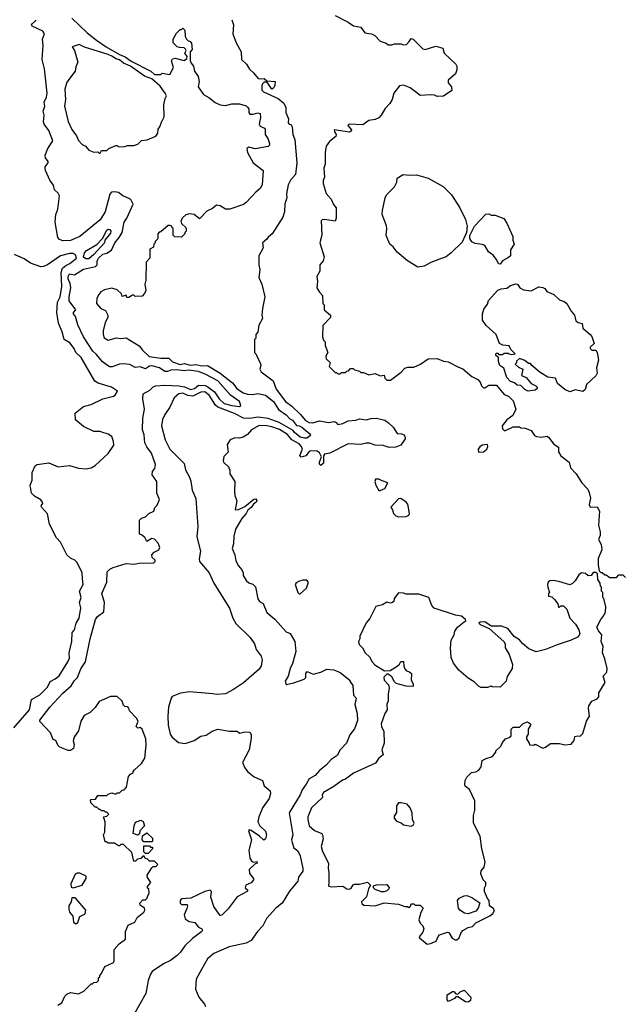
# Model space of a CAD drawing. Extents: x 1793424 to 1900092, y 321114 to 470632.
# Tile 54 of 256: x 1842990 to 1847676, y 374601 to 382235. Entities that reach past the tile are written whole.
import ezdxf

# ---------------------------------------------------------------- set-up
doc = ezdxf.new("R2010")
doc.units = 0

msp = doc.modelspace()

# ---------------------------------------------------------------- linework, layer by layer
at = {"layer": '0CON05XD'}
for points in [[(1843395, 382247.5), (1843514.3, 382134.3), (1843586.1, 382076.1), (1843660, 382025), (1843764.3, 381964.3), (1843807.8, 381947.8), (1843854.3, 381914.3), (1844006.2, 381836.2), (1844035, 381808.8), (1844085, 381810), (1844095, 381820), (1844155, 381810), (1844182.5, 381865), (1844167.5, 381915), (1844175, 381932.5), (1844195, 381936.2), (1844265, 381919.4), (1844286.7, 381933.3), (1844289.2, 381949.2), (1844270, 381975), (1844280, 381995), (1844276.4, 382006.4), (1844265, 382017.5), (1844228.3, 382018.3), (1844210, 382025), (1844180, 382055), (1844180, 382085), (1844205, 382130), (1844235, 382160), (1844245, 382160), (1844255, 382170), (1844270, 382155), (1844272.5, 382105), (1844283, 382083), (1844295, 382070), (1844308.3, 382068.3), (1844321.7, 382051.7), (1844327.5, 382005), (1844312.5, 381985), (1844311.3, 381918.7), (1844318.3, 381898.3), (1844338, 381875), (1844343.8, 381835), (1844372.5, 381795), (1844380, 381755), (1844374.1, 381714.1), (1844414.2, 381654.2), (1844455, 381632), (1844505, 381592), (1844545, 381573.8), (1844585, 381570), (1844635, 381583.8), (1844695, 381583.3), (1844745, 381566.2), (1844755, 381556.7), (1844765, 381542.5), (1844766, 381515), (1844775, 381502), (1844798.6, 381501.4), (1844835, 381512.5), (1844855, 381507.5), (1844857, 381477), (1844845.6, 381425), (1844855, 381410.6), (1844886.7, 381395), (1844894, 381385), (1844893.6, 381343.6), (1844913.6, 381313.6), (1844926.7, 381275), (1844927, 381263), (1844915, 381252.5), (1844815, 381233.3), (1844765, 381246.7), (1844750, 381235), (1844756.7, 381205), (1844800.8, 381125), (1844877.1, 381065), (1844868.6, 380955), (1844855, 380926), (1844821.1, 380898.9), (1844745, 380816.7), (1844725, 380803.3), (1844620, 380765)], [(1845435, 382267.5), (1845537, 382217), (1845576.4, 382186.4), (1845635, 382176.2), (1845665, 382133.3), (1845716.4, 382126.4), (1845743.6, 382113.6), (1845785, 382067.5), (1845831.7, 382051.7), (1845845, 382040), (1845875, 382040), (1845895, 382047.5), (1845945, 382047.5), (1845965, 382040), (1845987, 382043), (1846010, 382065), (1846025, 382090), (1846040, 382085), (1846115, 382010), (1846133, 382003), (1846215, 382030), (1846270, 382015), (1846280, 381975), (1846369.3, 381889.3), (1846377.5, 381875), (1846377.5, 381845), (1846367.5, 381815), (1846310, 381765), (1846310, 381745), (1846337.5, 381715), (1846340, 381685), (1846275, 381642.5), (1846225, 381640), (1846205, 381650), (1846175, 381652.5), (1846095, 381646.7), (1846056.7, 381676.7), (1846016.1, 381706.1), (1845965, 381727.5), (1845935, 381722.5), (1845890, 381665), (1845876.7, 381615), (1845860, 381585), (1845823.9, 381546.1), (1845792.5, 381495), (1845772.5, 381475), (1845745, 381460), (1845695, 381453.3), (1845649.3, 381420.7), (1845542.5, 381425), (1845534.2, 381415), (1845561.7, 381381.7), (1845558.8, 381371.2), (1845546.5, 381363.5), (1845428.3, 381381.7), (1845430, 381365), (1845443.3, 381345), (1845441.7, 381328.3), (1845390.5, 381289.5), (1845366.4, 381253.6), (1845356.7, 381205), (1845356.7, 381115), (1845347, 381083), (1845353.3, 381015), (1845341.7, 380988.3), (1845342, 380965), (1845365, 380886.7), (1845405, 380843.3), (1845422.3, 380802.3), (1845442.5, 380775), (1845442.5, 380695), (1845435, 380672.5), (1845355, 380686.2), (1845335, 380682.5), (1845327.5, 380675), (1845332.5, 380565), (1845317.5, 380505), (1845350, 380395), (1845342.5, 380365), (1845317.5, 380335), (1845317.5, 380285), (1845293, 380243), (1845297.5, 380205), (1845293.3, 380155), (1845315, 380122.5), (1845337, 380097), (1845340, 380035), (1845350, 380025), (1845350, 379985), (1845400, 379945), (1845400, 379925), (1845340, 379865), (1845337.5, 379775), (1845345, 379750), (1845357, 379737), (1845358.3, 379708.3), (1845377.5, 379655), (1845363.8, 379625), (1845366.7, 379605), (1845397, 379577), (1845390, 379545), (1845435, 379500), (1845445, 379500), (1845455, 379490), (1845475, 379490), (1845485, 379500), (1845515, 379500), (1845525, 379510), (1845538.3, 379511.7), (1845555, 379530), (1845575, 379530), (1845585, 379520), (1845625, 379510), (1845635, 379500), (1845655, 379500), (1845695, 379482.5), (1845745, 379492.5), (1845785, 379472.5), (1845815, 379480), (1845820, 379455), (1845835, 379440), (1845865, 379440), (1845947.7, 379502.3), (1845975.9, 379534.1), (1845999.5, 379540.5), (1846045, 379540), (1846095.5, 379564.5), (1846155, 379606), (1846225, 379608.8), (1846275, 379586.7), (1846311.7, 379581.7), (1846390.5, 379540.5), (1846425, 379528.8), (1846495, 379467.5), (1846540, 379445), (1846560, 379425), (1846570, 379395), (1846585, 379380), (1846595, 379380), (1846625, 379400), (1846685, 379400), (1846745, 379330), (1846780, 379315), (1846815, 379280), (1846836.7, 379215), (1846812.5, 379165), (1846767, 379133), (1846730, 379085), (1846731.7, 379061.7), (1846745, 379050), (1846755, 379050), (1846815, 379077.5), (1846865, 379077.5), (1846875, 379070), (1846907, 379067), (1846955, 379050), (1846980.7, 379010.7), (1846995, 379002.5), (1847035, 378997.5), (1847077, 379007), (1847089.3, 378999.3), (1847130, 378945), (1847165, 378920), (1847167.5, 378885), (1847183.6, 378853.6), (1847250, 378805), (1847259.3, 378759.3), (1847302.5, 378715), (1847347.5, 378645), (1847392.5, 378595), (1847405, 378570), (1847413.3, 378525), (1847403.3, 378475), (1847412.5, 378455), (1847465, 378456.7), (1847483.3, 378425), (1847477.5, 378315), (1847490, 378265), (1847490, 378235), (1847477.5, 378205), (1847497, 378167), (1847502.5, 378125), (1847473, 378057), (1847472.5, 378005), (1847481.7, 377961.7), (1847495, 377950), (1847505, 377950), (1847525, 377930), (1847535, 377930), (1847565, 377910), (1847615, 377910), (1847635, 377930), (1847665, 377930), (1847685, 377910)], [(1843625, 374840), (1843650, 374895), (1843717.5, 374925), (1843722.5, 374935), (1843723.6, 375026.4), (1843760.7, 375069.3), (1843810, 375105), (1843810, 375165), (1843830, 375215), (1843883, 375237), (1843900, 375275), (1843952.5, 375315), (1843959.3, 375330.7), (1843957.5, 375345), (1843925, 375370), (1843922.5, 375385), (1843945, 375410), (1843965, 375410), (1843975, 375420), (1843992.5, 375465), (1843990, 375495), (1843981.7, 375501.7), (1843980, 375515), (1844007.5, 375545), (1843980, 375585), (1843978.3, 375601.7), (1844015, 375660), (1844025, 375670), (1844045, 375670), (1844060, 375685), (1844035, 375710), (1843995, 375710), (1843978.3, 375728.3), (1843961.7, 375731.7), (1843955, 375750), (1843945, 375750), (1843928.3, 375731.7), (1843903, 375727), (1843888.3, 375711.7), (1843875, 375710), (1843858.3, 375778.3), (1843795, 375840), (1843775, 375840), (1843765, 375830), (1843755, 375830), (1843725, 375850), (1843675, 375850), (1843665, 375860), (1843651.7, 375861.7), (1843640, 375915), (1843650, 375935), (1843652.5, 376015), (1843640, 376055), (1843665, 376060), (1843680, 376075), (1843665, 376090), (1843655, 376090), (1843645, 376100), (1843625, 376100), (1843615, 376110), (1843605, 376110), (1843588.3, 376128.3), (1843575, 376130), (1843541.7, 376161.7), (1843540, 376185), (1843545, 376190), (1843578.3, 376191.7), (1843595, 376220), (1843665, 376220), (1843675, 376230), (1843705, 376240), (1843735, 376230), (1843745, 376240), (1843765, 376240), (1843785, 376260), (1843800, 376265), (1843817.5, 376285), (1843833, 376367), (1843850, 376385), (1843870, 376395), (1843870, 376405), (1843880.7, 376419.3), (1843935, 376467.5), (1843960.7, 376509.3), (1843970.7, 376610.7), (1843968.3, 376658.3), (1843940, 376735), (1843925, 376747.5), (1843905, 376742.5), (1843892.5, 376755), (1843907.5, 376795), (1843895, 376820), (1843840, 376875), (1843837, 376897), (1843828.3, 376908.3), (1843805, 376910), (1843795, 376920), (1843785, 376950), (1843745, 376987.5), (1843693, 376987), (1843605, 376947.5), (1843575, 376902.5), (1843535.8, 376864.2), (1843490.5, 376839.5), (1843463.3, 376795), (1843445, 376720), (1843415, 376677.5), (1843406.2, 376655), (1843403.9, 376643.9), (1843412.5, 376615), (1843407, 376583), (1843385, 376567.5), (1843365, 376567.5), (1843300, 376595), (1843285, 376610), (1843270, 376645), (1843250, 376655), (1843230, 376705), (1843145, 376792.5), (1843146.7, 376805), (1843225, 376905.8), (1843325, 377014.2), (1843389.7, 377070.3), (1843415, 377112.5), (1843437.5, 377135), (1843465, 377202.5), (1843500, 377255), (1843537.5, 377435), (1843578, 377585), (1843593, 377607), (1843642, 377645), (1843646.2, 377715), (1843626.2, 377785), (1843666.7, 377875), (1843667.5, 377955), (1843687.5, 377975), (1843715, 377988.8), (1843815, 378018.8), (1843873.9, 378013.9), (1843915, 378022), (1844030, 378025), (1844040, 378035), (1844040, 378045), (1844017.5, 378065), (1844013.3, 378085), (1844032.7, 378107.3), (1844067.5, 378125), (1844076.4, 378143.6), (1844062.5, 378175), (1844035, 378207.5), (1844015, 378212.5), (1843975, 378190), (1843959.3, 378219.3), (1843935, 378240), (1843920, 378245), (1843920, 378355), (1843935, 378370), (1843965, 378380), (1843990, 378405), (1844030, 378425), (1844038.3, 378451.7), (1844055, 378470), (1844073.3, 378515), (1844052.5, 378565), (1844052.5, 378655), (1844017.5, 378705), (1844018.3, 378731.7), (1844036.7, 378755), (1844043.3, 378785), (1844011.2, 378875), (1843975, 378922.5), (1843960, 378955), (1843956, 379015), (1843942.9, 379055), (1843944.2, 379145.8), (1843958, 379215), (1843943.8, 379295), (1843946.7, 379335), (1843997.6, 379362.4), (1844025, 379389.4), (1844044.6, 379395.4), (1844115, 379401.8), (1844224.8, 379395.3), (1844267.4, 379387.4), (1844315, 379368.2), (1844344.3, 379375.7), (1844375, 379401.2), (1844427.6, 379397.6), (1844448.7, 379388.7), (1844499.7, 379349.7), (1844536.9, 379295), (1844575, 379259.1), (1844635, 379242.7), (1844695, 379236), (1844705, 379242.5), (1844694.2, 379275), (1844625, 379323.1), (1844525, 379435.4), (1844432, 379485), (1844375, 379507.5), (1844295, 379516.7), (1844266.5, 379513.5), (1844205, 379521.4), (1844162, 379518), (1844135, 379507.1), (1844115, 379506.5), (1844075, 379536.1), (1844015, 379551.8), (1843995, 379548.8), (1843965, 379526.7), (1843925, 379542.7), (1843885, 379539), (1843845, 379560.4), (1843795, 379566), (1843765, 379563.1), (1843707.6, 379542.4), (1843685, 379543.3), (1843631.4, 379581.4), (1843585, 379639.4), (1843556.7, 379665), (1843483.5, 379775), (1843439.5, 379869.5), (1843423, 379933), (1843406.2, 379955), (1843406.2, 379965), (1843426.5, 379985), (1843374.6, 380055), (1843373.8, 380085), (1843386.5, 380155), (1843380.5, 380190.5), (1843364.8, 380224.8), (1843365.5, 380245), (1843375, 380264), (1843415, 380257.5), (1843485, 380300.4), (1843578.1, 380321.9), (1843590, 380335), (1843590.8, 380365), (1843599.7, 380385), (1843635, 380417.5), (1843666.7, 380425), (1843701.9, 380448.1), (1843728.2, 380505), (1843761.8, 380545), (1843784.6, 380585), (1843799.2, 380665), (1843820.4, 380695), (1843868.8, 380805), (1843855, 380835.6), (1843845, 380846.7), (1843790.2, 380870.2), (1843755, 380893.9), (1843725, 380901.1), (1843701.4, 380898.6), (1843687.7, 380882.3), (1843651.5, 380745), (1843615, 380681.9), (1843456, 380555), (1843385, 380521.9), (1843325, 380519.2), (1843299.5, 380529.5), (1843286.7, 380545), (1843266, 380665), (1843271.2, 380725), (1843285.8, 380765), (1843299.3, 380869.3), (1843289.3, 380889.3), (1843260, 380915), (1843251.7, 380951.7), (1843225, 380990), (1843190, 381065), (1843187.5, 381085), (1843187.5, 381095), (1843210, 381125), (1843210, 381135), (1843190, 381165), (1843187.1, 381185), (1843208.1, 381235), (1843247.1, 381295), (1843215.7, 381375), (1843180, 381425), (1843175.8, 381444.2), (1843180.6, 381495), (1843173.1, 381525), (1843184.3, 381565), (1843180, 381595), (1843197.5, 381635), (1843201.9, 381665), (1843183.1, 381855), (1843163.8, 381925), (1843172.9, 382035), (1843166, 382085), (1843182, 382125), (1843168.8, 382145), (1843086.7, 382185), (1843082.5, 382195), (1843086.4, 382203.6), (1843112.5, 382225), (1843116.2, 382235)], [(1844633.3, 382235), (1844646.7, 382195), (1844642.5, 382125), (1844667.5, 382055), (1844707.5, 381985), (1844710, 381925), (1844749.3, 381889.3), (1844770.7, 381850.7), (1844803, 381823), (1844835, 381782.5), (1844845, 381777.5), (1844885, 381780), (1844905, 381760), (1844970, 381755), (1844967.5, 381725), (1844957.5, 381705), (1844945, 381697.5), (1844913.8, 381743.8), (1844901.7, 381751.7), (1844885, 381750), (1844872.3, 381737.7), (1844867.3, 381722.7), (1844867.6, 381687.6), (1844880.8, 381675), (1844993.2, 381623.2), (1845038.6, 381588.6), (1845053.3, 381555), (1845053.3, 381515), (1845074.2, 381465), (1845071.2, 381435), (1845075, 381427.5), (1845095, 381420), (1845102.5, 381405), (1845107.5, 381345), (1845123.6, 381306.4), (1845139.2, 381125), (1845126.7, 381035), (1845089.3, 380990.7), (1845071.2, 380955), (1845058.8, 380885), (1845060, 380855), (1845046.4, 380806.4), (1845043.3, 380745), (1845030, 380705), (1844947.5, 380575), (1844915, 380550), (1844906.4, 380533.6), (1844873.3, 380505), (1844877.5, 380465), (1844843, 380403), (1844842.5, 380335), (1844852.5, 380295), (1844843, 380237), (1844867.5, 380185), (1844890, 380085), (1844872.5, 379995), (1844867.5, 379945), (1844871.7, 379918.3), (1844843, 379867), (1844837, 379813), (1844820, 379795), (1844820, 379765), (1844810, 379755), (1844810, 379655), (1844820, 379645), (1844857, 379567), (1844860, 379555), (1844852.5, 379525), (1844862.5, 379505), (1844953.9, 379433.9), (1844979.1, 379369.1), (1845051.4, 379275), (1845099.1, 379239.2), (1845165, 379176.2), (1845205, 379127.3), (1845235, 379111.3), (1845261.3, 379108.7), (1845315, 379123.6), (1845385, 379110.6), (1845428.8, 379118.8), (1845443, 379113), (1845456.7, 379096.7), (1845495, 379104), (1845535, 379124.2), (1845595, 379128.7), (1845625, 379140.9), (1845675, 379131.8), (1845715, 379143.9), (1845754.5, 379145.5), (1845819.2, 379129.2), (1845849.6, 379109.6), (1845885.4, 379075.4), (1845915, 379026.2), (1845950, 379025), (1845970, 379015), (1845978.8, 378995), (1845976.7, 378985), (1845943.9, 378936.1), (1845905, 378921.2), (1845855, 378916.7), (1845807, 378933), (1845745, 378936), (1845701.9, 378951.9), (1845675, 378952.5), (1845635, 378941.8), (1845537, 378947), (1845395, 378873.6), (1845352.5, 378865), (1845346.1, 378853.9), (1845345, 378797.5), (1845325, 378777.5), (1845315, 378790), (1845313.8, 378805), (1845330, 378845), (1845315, 378876.7), (1845295, 378888.8), (1845245, 378892.5), (1845233.4, 378886.6), (1845207.3, 378852.7), (1845173, 378843), (1845162.5, 378855), (1845181.4, 378905), (1845174.4, 378925), (1845156.4, 378946.3), (1845098.2, 378978.2), (1845065, 379020), (1845005, 379056.7), (1844945, 379079.5), (1844906.7, 379086.7), (1844845, 379088), (1844787.5, 379055), (1844755, 379017.5), (1844721.7, 378998.3), (1844695, 378990), (1844658.3, 378991.7), (1844621.7, 378978.3), (1844598.3, 378941.7), (1844607, 378883), (1844573, 378847), (1844567.5, 378815), (1844570, 378805), (1844610, 378765), (1844610, 378755), (1844620, 378745), (1844620, 378715), (1844657.5, 378655), (1844653.8, 378573.8), (1844657.5, 378545), (1844673.3, 378505), (1844660, 378435), (1844685, 378436.7), (1844735, 378460.8), (1844805, 378517.5), (1844820, 378520), (1844828.1, 378508.1), (1844824, 378495), (1844801.2, 378478.8), (1844785, 378452.9), (1844757.8, 378432.2), (1844745.5, 378405), (1844712.4, 378367.6), (1844662, 378285), (1844649.3, 378230.7), (1844648.3, 378171.7), (1844637.5, 378135), (1844656.7, 378085), (1844665, 378040), (1844685, 378000), (1844710.7, 377970.7), (1844722.5, 377945), (1844722.5, 377925), (1844745, 377887.5), (1844765, 377867.5), (1844798.3, 377858.3), (1844818.3, 377838.3), (1844836.7, 377745), (1844850, 377725), (1844877.3, 377707.3), (1844905, 377637.5), (1844967.7, 377587.7), (1844990.5, 377560.5), (1845055, 377487.5), (1845085.5, 377475.5), (1845122.5, 377415), (1845130, 377335), (1845105.8, 377244.2), (1845086.7, 377205), (1845070, 377145), (1845047.5, 377105), (1845055, 377080), (1845115, 377092.5), (1845195, 377122.5), (1845207.5, 377135), (1845207.5, 377165), (1845218.3, 377181.7), (1845265, 377161.2), (1845323.9, 377176.1), (1845371.7, 377198.3), (1845425, 377193.3), (1845475, 377172.5), (1845550, 377115), (1845550, 377105), (1845571.7, 377071.7), (1845578.3, 376998.3), (1845597.5, 376975), (1845587.5, 376925), (1845606.1, 376856.1), (1845608.3, 376801.7), (1845583.9, 376736.1), (1845549.3, 376690.7), (1845522.5, 376625), (1845475, 376573.3), (1845449.5, 376530.5), (1845405, 376500), (1845365, 376453.8), (1845315, 376413.3), (1845280, 376375), (1845235, 376349.2), (1845211.4, 376308.6)], [(1843615, 381200), (1843625, 381220), (1843665, 381220), (1843680, 381235), (1843735, 381260), (1843745, 381260), (1843755, 381250), (1843805, 381252.5), (1843825, 381260), (1843875, 381260), (1843905, 381270), (1843935, 381297.5), (1843977, 381303), (1844045, 381332.5), (1844060, 381355), (1844062.5, 381385), (1844077.5, 381405), (1844088.3, 381441.7), (1844109.3, 381480.7), (1844107.5, 381575), (1844117.5, 381625), (1844127.5, 381645), (1844117.5, 381665), (1844078.7, 381718.7), (1844015.6, 381775.6), (1843957.9, 381797.9), (1843850, 381875), (1843795, 381897.5), (1843765, 381924), (1843735, 381932.5), (1843710.6, 381950.6), (1843675.5, 381965.5), (1843492.1, 382022.1), (1843452.1, 382042.1), (1843397.5, 382025), (1843416.2, 381995), (1843440, 381905), (1843425, 381870), (1843420, 381835), (1843355, 381750), (1843340.8, 381695), (1843345.8, 381615), (1843336.2, 381565), (1843365.9, 381445.9), (1843393.2, 381383.2), (1843430, 381335), (1843445, 381297.5), (1843475, 381267.5), (1843500, 381255), (1843525, 381222.5), (1843565, 381206.7), (1843595, 381210), (1843605, 381200), (1843615, 381200)], [(1846075, 380316.7), (1845995, 380366.2), (1845915, 380432.5), (1845884.4, 380474.4), (1845858.8, 380495), (1845830.7, 380560.7), (1845836.7, 380615), (1845833, 380637), (1845800, 380725), (1845801.2, 380755), (1845823.3, 380855), (1845834.1, 380875.9), (1845895, 380938.8), (1845912.5, 380975), (1845916.7, 381005), (1845962.5, 381035), (1846015, 381029.2), (1846065, 381032), (1846155, 381007.1), (1846271.7, 380941.7), (1846337.3, 380877.3), (1846402.5, 380775), (1846445.8, 380685.8), (1846457.5, 380635), (1846452.5, 380585), (1846420.7, 380509.3), (1846335, 380426.2), (1846295, 380396.2), (1846242.9, 380377.1), (1846176.4, 380353.6), (1846125, 380323.3), (1846075, 380316.7)], [(1844620, 380765), (1844585, 380766.2), (1844545, 380791.4), (1844515, 380795.6), (1844485, 380771.4), (1844440, 380750), (1844385, 380691.4), (1844343.4, 380723.4), (1844305, 380730.6), (1844278.9, 380721.1), (1844251.4, 380698.6), (1844240, 380675), (1844244.1, 380654.1), (1844276.7, 380625), (1844280, 380615), (1844280, 380595), (1844270, 380585), (1844270, 380575), (1844245, 380550), (1844191.7, 380551.7), (1844180, 380565), (1844180, 380615), (1844171.7, 380621.7), (1844170, 380635), (1844155, 380640), (1844141.7, 380638.3), (1844085, 380590), (1844071.7, 380588.3), (1844060, 380575), (1844060, 380535), (1844040, 380515), (1844040, 380505), (1844030, 380495), (1844028.3, 380471.7), (1844000, 380455), (1844000, 380385), (1843970, 380355), (1843967.5, 380215), (1843960, 380185), (1843967.5, 380135), (1843958.3, 380111.7), (1843938.3, 380091.7), (1843885, 380090), (1843875, 380100), (1843865, 380100), (1843835, 380080), (1843821.7, 380081.7), (1843815, 380100), (1843785, 380090), (1843778.3, 380108.3), (1843745, 380140), (1843705, 380152.5), (1843648.3, 380141.7), (1843620, 380125), (1843602.5, 380105), (1843587.5, 380075), (1843586.7, 380035), (1843620, 379995), (1843655, 379980), (1843672.5, 379945), (1843672.5, 379925), (1843653.6, 379886.4), (1843637, 379823), (1843636.7, 379795), (1843645, 379767.5), (1843675, 379750), (1843739.3, 379769.3), (1843775, 379763.3), (1843815, 379767.5), (1843916.1, 379706.1), (1843942, 379672), (1843992.5, 379622.5), (1844085, 379609.6), (1844145, 379609.6), (1844175, 379581.1), (1844235, 379561.2), (1844265, 379569.1), (1844315, 379557.2), (1844355, 379561), (1844405, 379550.4), (1844445.7, 379554.3), (1844545, 379494.6), (1844639, 379419), (1844674.2, 379374.2), (1844721.4, 379341.4), (1844755, 379330.7), (1844795, 379327.8), (1844835, 379336.9), (1844895, 379322.5), (1844957.1, 379275), (1844995, 379213.8), (1845055, 379172), (1845085, 379140), (1845105, 379130.6), (1845135, 379088.6), (1845155, 379086.5), (1845178, 379075), (1845240, 379025), (1845243.3, 379015), (1845236.7, 379005), (1845215, 378991.2), (1845198.7, 378991.3), (1845165, 378998.9), (1845120.7, 379035), (1845109.2, 379049.2), (1845002, 379112), (1844915, 379143.9), (1844835, 379152.6), (1844775, 379142.4), (1844725, 379145.9), (1844655, 379180.6), (1844525, 379229.5), (1844506.7, 379245), (1844459.6, 379325), (1844425, 379349.6), (1844395, 379347.6), (1844332.9, 379317.1), (1844292.4, 379322.4), (1844255, 379338.2), (1844223.8, 379335), (1844186.8, 379303.2), (1844155, 379230), (1844116.2, 379175), (1844095.9, 379134.1), (1844088, 379085), (1844117, 378977), (1844154.2, 378905), (1844266, 378795), (1844274.3, 378744.3), (1844305, 378687.5), (1844315.9, 378655.9), (1844325.9, 378585.9), (1844356.4, 378523.6), (1844372, 378305), (1844364, 378225), (1844391.2, 378115), (1844380, 378055), (1844383.3, 378035), (1844458.8, 377945), (1844493.8, 377865), (1844615, 377672.5), (1844642, 377595), (1844664.3, 377554.3), (1844776.7, 377445), (1844810, 377395), (1844821.7, 377351.7), (1844860.7, 377300.7), (1844868.8, 377268.8), (1844860.8, 377225), (1844845, 377198.8), (1844725, 377094), (1844648.3, 377041.7), (1844585, 377008.8), (1844515, 377003.8), (1844487.5, 377007.5), (1844305.8, 377024.2), (1844235.8, 377014.2), (1844172.3, 376987.7), (1844163.3, 376975), (1844144.1, 376905.9), (1844139.2, 376835), (1844142, 376765), (1844156.1, 376696.1), (1844172.3, 376672.3), (1844221.7, 376631.7), (1844273.9, 376623.9), (1844343, 376647), (1844395, 376678.8), (1844435, 376686.7), (1844482.3, 376717.7), (1844525, 376733.8), (1844615, 376717.5), (1844675, 376717.5), (1844695, 376702.5), (1844735, 376712.5), (1844775, 376710), (1844783, 376693), (1844783.3, 376665), (1844770, 376575), (1844716.2, 376475), (1844733.9, 376433.9), (1844754.6, 376404.6), (1844806.7, 376365), (1844872.5, 376335), (1844886.2, 376295), (1844931.2, 376255), (1844933.6, 376236.4), (1844923.9, 376196.1), (1844873.3, 376125), (1844865, 376102.5), (1844843.8, 376055), (1844836.7, 376015), (1844851.2, 375985), (1844895, 375943.3), (1844902.9, 375915), (1844896, 375884), (1844883, 375873), (1844850, 375905), (1844785, 375948.8), (1844767.5, 375952.5), (1844762.5, 375945), (1844786.2, 375875), (1844766.7, 375795), (1844773, 375733), (1844789.3, 375709.3), (1844805, 375702.5), (1844827, 375707), (1844830, 375695), (1844815, 375690), (1844770, 375645), (1844772.5, 375615), (1844802.5, 375575), (1844803.3, 375565), (1844785, 375543.3), (1844743.1, 375525), (1844738, 375505), (1844757.5, 375485), (1844752.5, 375475), (1844676.1, 375433.9), (1844605, 375340), (1844557, 375293), (1844545, 375290), (1844535, 375300), (1844495, 375360), (1844471.7, 375431.7), (1844476.4, 375476.4), (1844466.4, 375486.4), (1844425, 375476.2), (1844317, 375423), (1844245, 375419.5), (1844232.7, 375405), (1844233.8, 375385), (1844245, 375375.6), (1844287.5, 375375), (1844292, 375365), (1844285, 375342.5), (1844266, 375295), (1844273.6, 375263.6), (1844302.4, 375242.4), (1844347.5, 375235), (1844375, 375200), (1844402.5, 375185), (1844407.5, 375175), (1844402.5, 375165), (1844329.5, 375110.5), (1844270, 375055), (1844235.6, 375004.4), (1844210.3, 374979.7), (1844158.7, 374941.3), (1844104.3, 374915.7), (1844016.7, 374855), (1844003.3, 374835), (1843986.2, 374785), (1843968.8, 374685), (1843879.5, 374530.5)], [(1846715, 380340), (1846701.7, 380341.7), (1846686.7, 380375), (1846658.6, 380408.6), (1846622.5, 380435), (1846594.6, 380484.6), (1846575, 380493.1), (1846519.3, 380499.3), (1846495, 380512.5), (1846478.3, 380538.3), (1846478.3, 380561.7), (1846516.4, 380633.6), (1846603, 380727), (1846625, 380730), (1846645, 380720), (1846675, 380720), (1846743, 380693), (1846767, 380657), (1846812.5, 380555), (1846813.3, 380525), (1846823.3, 380495), (1846795, 380450), (1846793.3, 380405), (1846779.2, 380390.8), (1846732.5, 380365), (1846715, 380340)], [(1843501.7, 380381.7), (1843483.9, 380393.9), (1843491.7, 380428.3), (1843507.5, 380445), (1843589.2, 380490.8), (1843632.5, 380537.5), (1843665, 380602.5), (1843675, 380610), (1843688.3, 380608.3), (1843697.5, 380595), (1843695, 380580), (1843650, 380525), (1843647.5, 380505), (1843563.8, 380415), (1843525, 380382), (1843501.7, 380381.7)], [(1842945.7, 376744.3), (1843065.4, 376884.6), (1843082.5, 376965), (1843145, 377000.8), (1843205, 377060), (1843226.4, 377103.6), (1843265, 377123.3), (1843295, 377147.5), (1843363.6, 377255), (1843376.4, 377285), (1843373.8, 377325), (1843394.6, 377415), (1843395.9, 377484.1), (1843415.8, 377505), (1843426.9, 377555), (1843451.2, 377595), (1843464.6, 377675), (1843454.6, 377715.4), (1843467.5, 377755), (1843454.1, 377805), (1843481.2, 377855), (1843477.3, 377902.7), (1843474.3, 377945), (1843435.7, 378025.7), (1843416.7, 378045), (1843385, 378060), (1843355.7, 378085.7), (1843305.8, 378185), (1843275, 378216.7), (1843222.4, 378322.4), (1843205, 378402.5), (1843160, 378455), (1843156.7, 378465), (1843168.8, 378485), (1843168, 378495), (1843155, 378511.2), (1843105, 378541.2), (1843082.7, 378562.7), (1843072.5, 378625), (1843087.5, 378665), (1843086.7, 378725), (1843110, 378775), (1843124.3, 378785.7), (1843215, 378798.2), (1843289.3, 378769.3), (1843377.2, 378777.2), (1843445, 378757.9), (1843505, 378753.1), (1843545, 378760.6), (1843575, 378777.5), (1843675, 378871.2), (1843720, 378935), (1843717.5, 378965), (1843703, 379003), (1843675, 379022.5), (1843626.7, 379036.7), (1843615, 379042.5), (1843565, 379042.5), (1843485, 379080), (1843423, 379133), (1843420, 379185), (1843485, 379236.7), (1843545, 379252.5), (1843633.6, 379296.4), (1843717.5, 379315), (1843730, 379325), (1843747.5, 379355), (1843702.5, 379385), (1843597.5, 379417.5), (1843571.7, 379431.7), (1843465.6, 379615), (1843425.7, 379655), (1843411.9, 379685), (1843379.3, 379729.3), (1843336, 379756), (1843331.2, 379765), (1843318.6, 379815), (1843291.7, 379881.7), (1843276.9, 379965), (1843284.2, 380045), (1843303.1, 380086.9), (1843316.1, 380165), (1843311.5, 380275), (1843322.5, 380307.5), (1843348.3, 380328.3), (1843380, 380345), (1843430, 380385), (1843422.3, 380412.3), (1843405, 380422.5), (1843375, 380423.1), (1843306.7, 380405), (1843205, 380334.4), (1843175, 380320.8), (1843155, 380320), (1843075, 380346), (1843025, 380380), (1842950, 380415)], [(1847255, 379350), (1847215, 379366.7), (1847157.5, 379415), (1847142.5, 379455), (1847083.9, 379463.9), (1847025, 379500), (1846960, 379555), (1846950, 379570), (1846935, 379570), (1846905, 379592.5), (1846865, 379607.5), (1846841.7, 379588.3), (1846840, 379575), (1846830, 379565), (1846855, 379540), (1846890, 379525), (1846880, 379475), (1846915, 379460), (1846953.6, 379413.6), (1846990, 379395), (1847000, 379385), (1847000, 379375), (1846985, 379362.5), (1846930, 379355), (1846905, 379367.5), (1846875, 379397.5), (1846845, 379400), (1846825, 379420), (1846795, 379430), (1846765, 379460), (1846743.6, 379533.6), (1846712.5, 379555), (1846700, 379585), (1846700, 379615), (1846681.7, 379631.7), (1846680, 379645), (1846685, 379650), (1846695, 379650), (1846705, 379640), (1846735, 379640), (1846745, 379650), (1846775, 379650), (1846783, 379643), (1846805, 379640), (1846830, 379645), (1846797, 379677), (1846785, 379707.5), (1846735, 379712.5), (1846710, 379725), (1846683.8, 379793.8), (1846605, 379864), (1846576.7, 379905), (1846577.5, 379955), (1846588.3, 379991.7), (1846615, 380030), (1846623, 380057), (1846695, 380137.5), (1846720.7, 380149.3), (1846765, 380152.5), (1846795, 380173.3), (1846835, 380186.7), (1846847.5, 380185), (1846866.4, 380156.4), (1846895, 380141.4), (1846955, 380133.8), (1847015, 380162.5), (1847045, 380158.8), (1847059.5, 380149.5), (1847076.4, 380126.4), (1847130, 380105), (1847173.9, 380063.9), (1847210.7, 380050.7), (1847230, 380035), (1847263.3, 379975), (1847291.2, 379945), (1847300.3, 379900.3), (1847317.5, 379887.5), (1847350, 379880), (1847353.9, 379843.9), (1847412.5, 379795), (1847425, 379777.5), (1847442.5, 379725), (1847412.5, 379695), (1847412.5, 379685), (1847423.6, 379673.6), (1847455, 379672.5), (1847466.2, 379655), (1847476.7, 379595), (1847460, 379535), (1847466.7, 379495), (1847455.9, 379474.1), (1847383.9, 379406.1), (1847373.6, 379366.4), (1847355, 379353.3), (1847295, 379366.2), (1847255, 379350)], [(1846545, 378882.5), (1846585, 378884), (1846610, 378905), (1846617.5, 378925), (1846615, 378940), (1846575, 378936.7), (1846556.1, 378923.9), (1846543.3, 378905), (1846545, 378882.5)], [(1845785, 378583.3), (1845819.3, 378600.7), (1845842.5, 378645), (1845798.3, 378658.3), (1845775, 378672.5), (1845748.3, 378671.7), (1845742.5, 378655), (1845750, 378625), (1845775, 378583.3), (1845785, 378583.3)], [(1845925, 378381.2), (1845985, 378383.8), (1846006.4, 378393.6), (1846012.5, 378405), (1845997.7, 378477.7), (1845986.7, 378495), (1845945, 378523.3), (1845925, 378520), (1845866.7, 378455), (1845880, 378435), (1845888.1, 378405), (1845905, 378388.1), (1845925, 378381.2)], [(1845165, 377783.3), (1845212.5, 377827.5), (1845226, 377865), (1845225.8, 377875.8), (1845215, 377888.8), (1845185, 377890), (1845150.3, 377879.7), (1845132, 377868), (1845124.6, 377855.4), (1845145.7, 377795), (1845155, 377784.4), (1845165, 377783.3)], [(1846148.3, 375068.3), (1846175, 375073.3), (1846219.3, 375090.7), (1846233, 375127), (1846245, 375140), (1846305, 375160), (1846315, 375157.5), (1846342.9, 375112.9), (1846365, 375100), (1846379.4, 375100.6), (1846396, 375115), (1846412.3, 375157.7), (1846425, 375173.3), (1846465, 375196.7), (1846500, 375205), (1846526.4, 375233.6), (1846635, 375287.5), (1846657.5, 375305), (1846667, 375323), (1846665, 375340), (1846632.5, 375365), (1846630, 375405), (1846615, 375420), (1846592.5, 375475), (1846592.5, 375505), (1846602.5, 375525), (1846602.5, 375545), (1846582.5, 375565), (1846563.6, 375613.6), (1846567.5, 375635), (1846590, 375665), (1846598.8, 375705), (1846572.7, 375805), (1846559.2, 375905), (1846506.9, 376005), (1846507.8, 376065), (1846518.6, 376105), (1846517.9, 376177.9), (1846477, 376267), (1846441.7, 376291.7), (1846440, 376305), (1846443.6, 376336.4), (1846457, 376363), (1846493, 376397), (1846525, 376402.5), (1846547.5, 376415), (1846567, 376443), (1846575, 376490), (1846605, 376507.5), (1846655, 376522.5), (1846680, 376555), (1846680, 376565), (1846718.3, 376601.7), (1846731.7, 376631.7), (1846755, 376660), (1846785, 376670), (1846798.3, 376681.7), (1846800, 376735), (1846815, 376750), (1846865, 376750), (1846891.7, 376778.3), (1846925, 376790), (1846950, 376775), (1846950, 376765), (1846930, 376735), (1846930, 376695), (1846917.5, 376675), (1846918.3, 376658.3), (1846940, 376625), (1846941.7, 376611.7), (1846975, 376610), (1846985, 376617.5), (1847045, 376587.5), (1847066.1, 376593.9), (1847105, 376622.5), (1847175, 376622.5), (1847215, 376612.5), (1847265, 376617.5), (1847287.5, 376645), (1847293.6, 376676.4), (1847315, 376682.5), (1847335, 376680), (1847355, 376700), (1847382.5, 376795), (1847406.2, 376835), (1847397.5, 376895), (1847402.5, 376915), (1847425, 376950), (1847465, 376970), (1847480, 376985), (1847480, 377015), (1847527.5, 377095), (1847512.5, 377145), (1847540, 377175), (1847542.5, 377205), (1847525, 377280), (1847507, 377327), (1847512.5, 377375), (1847497.5, 377415), (1847502.5, 377465), (1847475.9, 377495.9), (1847462.5, 377525), (1847493.3, 377585), (1847518.8, 377615), (1847530, 377645), (1847533, 377683), (1847517, 377747), (1847510, 377755), (1847510, 377795), (1847500, 377805), (1847500, 377835), (1847491.7, 377841.7), (1847490, 377865), (1847470, 377895), (1847468.3, 377938.3), (1847455, 377950), (1847435, 377950), (1847420, 377925), (1847395, 377922.5), (1847375, 377940), (1847345, 377947.5), (1847325, 377930), (1847296.4, 377883.6), (1847275, 377862.5), (1847255, 377852.5), (1847169.3, 377879.3), (1847125, 377886.7), (1847100, 377885), (1847087, 377873), (1847080, 377855), (1847082.5, 377835), (1847097.5, 377795), (1847090, 377785), (1847090, 377765), (1847115, 377760), (1847135, 377740), (1847160, 377705), (1847165, 377680), (1847175, 377680), (1847185, 377690), (1847205, 377690), (1847230, 377665), (1847253.3, 377595), (1847298.3, 377548.3), (1847324.5, 377504.5), (1847331.2, 377475), (1847327.7, 377462.3), (1847313.7, 377446.3), (1847265, 377423.3), (1847155, 377388.1), (1847065, 377351.2), (1846992.6, 377332.6), (1846935.7, 377355.7), (1846887.8, 377397.8), (1846865, 377427.9), (1846823.5, 377453.5), (1846774.2, 377515), (1846725, 377532.5), (1846645, 377532.5), (1846595, 377565.7), (1846560, 377565), (1846550, 377555), (1846560, 377545), (1846630, 377515), (1846742.5, 377415), (1846752.5, 377395), (1846752.5, 377365), (1846783.6, 377313.6), (1846810, 377235), (1846806.7, 377205), (1846768.3, 377141.7), (1846760, 377105), (1846715, 377060), (1846653, 377063), (1846645, 377067.5), (1846615, 377057.5), (1846565, 377057.5), (1846547, 377067), (1846511.7, 377101.7), (1846465, 377130), (1846395, 377192.5), (1846353.3, 377245), (1846335, 377290), (1846330, 377365), (1846333.3, 377425), (1846357.5, 377465), (1846362.5, 377495), (1846382.5, 377525), (1846435, 377567.5), (1846448.3, 377571.7), (1846446.7, 377585), (1846415, 377609.1), (1846367.8, 377617.8), (1846201.3, 377671.3), (1846183.3, 377693.3), (1846162.5, 377755), (1846085, 377780), (1845985, 377780), (1845965, 377787.5), (1845925, 377790), (1845891.7, 377748.3), (1845890, 377725), (1845880, 377715), (1845865, 377710), (1845835, 377720), (1845801.7, 377698.3), (1845750, 377685), (1845705, 377592.5), (1845675, 377557.5), (1845627.5, 377455), (1845626.4, 377433.6), (1845617, 377413), (1845621.7, 377391.7), (1845646.7, 377365), (1845668.8, 377325), (1845701.2, 377295), (1845722, 377255), (1845743.2, 377233.2), (1845817, 377187), (1845861.7, 377188.3), (1845915, 377222.5), (1845933, 377237), (1845945, 377260), (1845965, 377260), (1845967, 377223), (1845975, 377202.5), (1845985, 377190), (1846015, 377176.7), (1846026, 377165), (1846023.8, 377115), (1846040, 377085), (1846040, 377065), (1845985, 377066.7), (1845908.3, 377088.3), (1845895, 377100), (1845875, 377140), (1845845, 377160), (1845835, 377160), (1845812.3, 377137.7), (1845814, 377115), (1845848.8, 377078.8), (1845854.2, 377055), (1845846.2, 377005), (1845847.1, 376955), (1845836.9, 376925), (1845838.6, 376885), (1845820.6, 376855), (1845792.5, 376775), (1845794.6, 376754.6), (1845812, 376715), (1845816, 376625), (1845798, 376575), (1845807.5, 376535), (1845775, 376510), (1845748.8, 376471.2), (1845577.9, 376392.1), (1845515, 376346.2), (1845491.3, 376338.7), (1845425, 376290), (1845345, 376242.9), (1845335.6, 376225), (1845338, 376205), (1845252.5, 376125), (1845224.4, 376055), (1845222.9, 376035), (1845234.4, 375984.4), (1845275, 375949.2), (1845331.2, 375925), (1845338, 375915), (1845343.3, 375885), (1845326, 375825), (1845338, 375785), (1845383.3, 375695), (1845380, 375655), (1845386.2, 375625), (1845386.7, 375545), (1845382.5, 375525), (1845387, 375517), (1845405, 375511.2), (1845495, 375516), (1845525, 375495.6), (1845545, 375492.9), (1845559.8, 375500.2), (1845575, 375526), (1845585, 375532), (1845625, 375533.3), (1845685, 375547.5), (1845710, 375525), (1845693, 375497), (1845677, 375433), (1845640, 375395), (1845641.7, 375381.7), (1845658.3, 375368.3), (1845745, 375363.3), (1845815, 375387.5), (1845926.4, 375376.4), (1845975, 375360), (1845995, 375360), (1846005, 375352.5), (1846018.3, 375361.7), (1846025, 375380), (1846045, 375380), (1846055, 375370), (1846095, 375370), (1846117.5, 375345), (1846098.3, 375311.7), (1846082.5, 375255), (1846095, 375230), (1846115, 375210), (1846122.5, 375185), (1846115, 375160), (1846087.5, 375125), (1846090, 375115), (1846148.3, 375068.3)], [(1845211.4, 376308.6), (1845180, 376265), (1845164.2, 376225), (1845079.2, 376085), (1845108, 375915), (1845098, 375875), (1845100.8, 375855), (1845116.2, 375815), (1845145, 375790), (1845165, 375752.5), (1845185.8, 375655), (1845185.8, 375634.2), (1845152.3, 375587.7), (1845146, 375555), (1845082.1, 375477.9), (1845024.3, 375385.7), (1844976.2, 375345), (1844902.7, 375267.3), (1844875, 375210), (1844833.8, 375165), (1844785, 375096.2), (1844745, 375076), (1844614.2, 375045.8), (1844495, 374995.8), (1844445, 374953.3), (1844398.8, 374871.2), (1844356.7, 374795), (1844353, 374717), (1844377.5, 374655), (1844423, 374603), (1844430, 374585)], [(1846025, 375982.5), (1846039.3, 375990.7), (1846047.5, 376005), (1846033.6, 376033.6), (1846033.3, 376085), (1846016.7, 376125), (1845992.7, 376152.7), (1845946.4, 376163.6), (1845925, 376162.5), (1845910.3, 376139.7), (1845910.8, 376089.2), (1845891.3, 376058.7), (1845892.9, 376042.9), (1845911.5, 376021.5), (1845947.7, 376007.7), (1845965, 375992.5), (1846025, 375982.5)], [(1843905, 375912.5), (1843870, 375925), (1843877.5, 375985), (1843887, 376013), (1843929.3, 376029.3), (1843948.3, 376018.3), (1843957.5, 375985), (1843922.5, 375945), (1843918.3, 375921.7), (1843905, 375912.5)], [(1844015, 375860), (1843951.7, 375861.7), (1843940, 375875), (1843941.7, 375908.3), (1843975, 375930), (1844018.3, 375888.3), (1844020, 375865), (1844015, 375860)], [(1843985, 375770), (1843965, 375770), (1843953, 375783), (1843951.7, 375828.3), (1843995, 375830), (1844005, 375820), (1844018.3, 375818.3), (1844020, 375805), (1843985, 375770)], [(1843405, 375503.8), (1843474.4, 375525.6), (1843505.7, 375575), (1843504.2, 375595), (1843455, 375618.5), (1843435, 375617.8), (1843421.3, 375608.7), (1843386.7, 375535), (1843389.2, 375509.2), (1843405, 375503.8)], [(1845815, 375472.5), (1845795, 375472.5), (1845745, 375490), (1845732.5, 375505), (1845731.7, 375518.3), (1845755, 375526.7), (1845835, 375530), (1845857.5, 375502.5), (1845835, 375480), (1845815, 375472.5)], [(1843425, 375224.3), (1843440.8, 375235), (1843457.3, 375282.7), (1843496.4, 375303.6), (1843501.8, 375331.8), (1843428.3, 375418.3), (1843417.5, 375427.5), (1843395, 375427.5), (1843390, 375395), (1843372, 375365), (1843370, 375335), (1843375.7, 375315.7), (1843403.2, 375283.2), (1843407.6, 375237.6), (1843425, 375224.3)], [(1846465, 375302.5), (1846436.4, 375306.4), (1846400.7, 375330.7), (1846390, 375345), (1846384.1, 375405.9), (1846396, 375424), (1846435, 375442), (1846455, 375443.8), (1846495, 375430), (1846556.4, 375386.4), (1846543.9, 375346.1), (1846525, 375322.5), (1846465, 375302.5)], [(1843285, 374593.3), (1843317.5, 374612.5), (1843340.8, 374665), (1843355, 374680), (1843385, 374691.2), (1843445, 374682.5), (1843486.1, 374703.9), (1843545, 374760), (1843555, 374760), (1843565, 374770), (1843588.3, 374771.7), (1843600, 374785), (1843600, 374805), (1843610, 374815), (1843610, 374825), (1843625, 374840)], [(1846465, 374617.5), (1846445, 374620), (1846385, 374660), (1846371.7, 374658.3), (1846360, 374645), (1846313, 374623), (1846302.5, 374635), (1846302.5, 374675), (1846345, 374700), (1846355, 374700), (1846371.7, 374681.7), (1846385, 374680), (1846403, 374697), (1846435, 374710), (1846487.5, 374655), (1846485, 374630), (1846475, 374622.5), (1846465, 374617.5)]]:
    msp.add_lwpolyline(points, dxfattribs=at)

doc.saveas('drawing.dxf')
